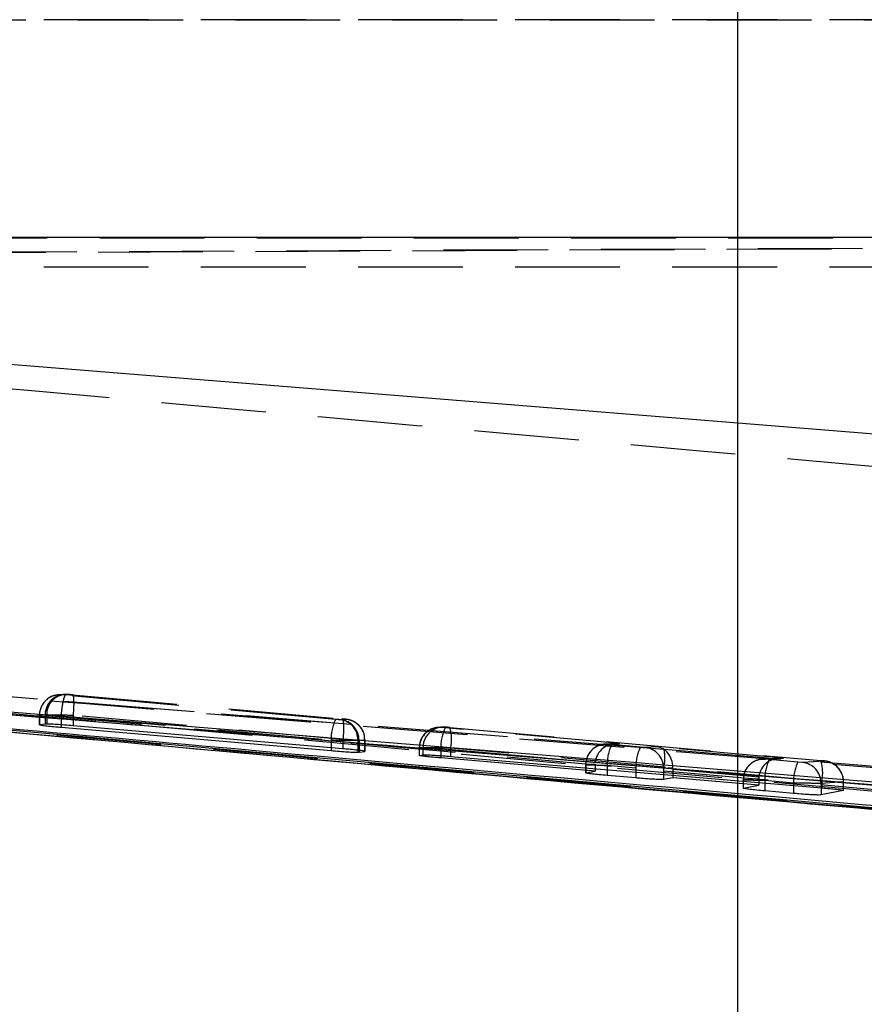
# Model space of a CAD drawing. Extents: x 31 to 406, y 23 to 283.
# Tile 13 of 30: x 177 to 188, y 145 to 156. Entities that reach past the tile are written whole.
import ezdxf

# ---------------------------------------------------------------- set-up
doc = ezdxf.new("R2010")
doc.units = 0
doc.linetypes.add('HIDDEN', pattern=[1.905, 1.27, -0.635])
doc.layers.get('0').update_dxf_attribs({"linetype": 'CONTINUOUS'})
doc.styles.add('SLDTEXTSTYLE0', font='TXT', dxfattribs={"width": 0.75})
doc.dimstyles.new('SLDDIMSTYLE0', dxfattribs={"dimtxt": 3.5, "dimasz": 3.302, "dimexe": 0, "dimexo": 0.0625, "dimgap": 0.875, "dimtad": 1, "dimdec": 0, "dimrnd": 1e-09, "dimzin": 12, "dimtxsty": 'SLDTEXTSTYLE0', "dimsah": 1, "dimcen": 0.09, "dimazin": 3, "dimtfac": 1, "dimtdec": 0, "dimtofl": 0, "dimtmove": 0, "dimatfit": 3, "dimtolj": 1, "dimtzin": 12})

# ---------------------------------------------------------------- blocks, each defined once
blk = doc.blocks.new('_D_3')
at = {"color": 179, "linetype": 'CONTINUOUS'}
for p, q in [((226.075, 155.441), (226.075, 108.887)), ((42.625, 151.437), (42.625, 108.887)), ((42.625, 109.887), (226.075, 109.887))]:
    blk.add_line(p, q, dxfattribs=at)
for points in [[(42.625, 109.887), (45.927, 109.379), (45.927, 110.395)], [(226.075, 109.887), (222.773, 110.395), (222.773, 109.379)]]:
    blk.add_solid(points, dxfattribs=at)
at = {"color": 179, "linetype": 'CONTINUOUS', "insert": (129.359, 114.399, 0.1), "char_height": 3.5, "attachment_point": 1, "style": 'SLDTEXTSTYLE0'}
blk.add_mtext('184', dxfattribs=at)
blk = doc.blocks.new('_D_7')
at = {"color": 179, "linetype": 'CONTINUOUS'}
for p, q in [((186.19, 173.991), (186.19, 190.788)), ((147.77, 173.991), (187.19, 173.991)), ((186.19, 138.891), (186.19, 173.991)), ((147.77, 138.891), (187.19, 138.891))]:
    blk.add_line(p, q, dxfattribs=at)
for points in [[(186.19, 173.991), (185.682, 170.689), (186.698, 170.689)], [(186.19, 138.891), (186.698, 142.193), (185.682, 142.193)]]:
    blk.add_solid(points, dxfattribs=at)
at = {"color": 179, "linetype": 'CONTINUOUS', "insert": (181.679, 182.772, 7.369), "char_height": 3.5, "attachment_point": 1, "rotation": 90, "style": 'SLDTEXTSTYLE0'}
blk.add_mtext('35', dxfattribs=at)

msp = doc.modelspace()

# ---------------------------------------------------------------- linework, layer by layer
at = {"color": 7, "linetype": 'HIDDEN'}
for p, q in [((166.762484, 156.441319), (211.544925, 156.441319)), ((213.334793, 156.441319), (166.762484, 156.441319)), ((165.476387, 153.574575), (219.044799, 153.810038)), ((167.00449, 153.574574), (211.948374, 153.772329)), ((168.927179, 153.797525), (193.674775, 153.797525)), ((213.334793, 153.441319), (167.026872, 153.441319)), ((172.327889, 148.637427), (185.294388, 147.598925)), ((172.6346, 148.616083), (185.294388, 147.598925)), ((178.021135, 148.262403), (177.952533, 148.257804)), ((177.990874, 148.257381), (178.059475, 148.26198)), ((181.310458, 147.960134), (178.038997, 148.252032)), ((178.059475, 148.26198), (178.062999, 148.261932)), ((178.120466, 148.25759), (181.391442, 147.965734)), ((177.718917, 148.008215), (177.718917, 147.894974)), ((177.789813, 148.012962), (177.721223, 148.008368)), ((177.721223, 148.008368), (177.721223, 147.896067)), ((177.723659, 148.030377), (177.722873, 148.008216)), ((177.789813, 148.012962), (177.789813, 147.904257)), ((177.809713, 148.01292), (177.809713, 147.904545)), ((177.985841, 148.003003), (177.985882, 148.003044)), ((177.985841, 148.003003), (177.985841, 147.894278)), ((177.985882, 148.003044), (181.257671, 147.711119)), ((178.129772, 148.008597), (178.12976, 148.008563)), ((178.12976, 148.008563), (178.12976, 147.883008)), ((181.401523, 147.716671), (178.129772, 148.008597)), ((181.37064, 147.955808), (181.368096, 147.955816)), ((181.439237, 147.960406), (181.37064, 147.955808)), ((182.602985, 147.86633), (182.558762, 147.863366)), ((182.597099, 147.862943), (182.641318, 147.865908)), ((182.641318, 147.865908), (182.697164, 147.861903)), ((182.558762, 147.863366), (182.548141, 147.862422)), ((182.597099, 147.862943), (182.558762, 147.863366)), ((182.640469, 147.858096), (182.597099, 147.862943)), ((184.75909, 147.669059), (182.640469, 147.858096)), ((182.697164, 147.861903), (187.196983, 147.460401)), ((181.257671, 147.711119), (181.257671, 147.616224)), ((181.401564, 147.716738), (181.401523, 147.716671)), ((181.401523, 147.716671), (181.401523, 147.603954)), ((181.582844, 147.706799), (181.582844, 147.586306)), ((181.597056, 147.70679), (181.665646, 147.711388)), ((181.597056, 147.70679), (181.597056, 147.584665)), ((181.665646, 147.711388), (181.665355, 147.723248)), ((181.665646, 147.711388), (181.665646, 147.572388)), ((181.668045, 147.573637), (181.668045, 147.711543)), ((184.576982, 147.65981), (184.566321, 147.65886)), ((184.715884, 147.669154), (184.576982, 147.65981)), ((184.615375, 147.659391), (184.75909, 147.669059)), ((184.658738, 147.654545), (184.615375, 147.659391)), ((185.005994, 147.623559), (184.658738, 147.654545)), ((185.205577, 147.629222), (185.061848, 147.619553)), ((186.743473, 147.492002), (185.205577, 147.629222)), ((182.325093, 147.613839), (182.325093, 147.523694)), ((182.37167, 147.61689), (182.327451, 147.613926)), ((182.327451, 147.613926), (182.327451, 147.524768)), ((182.37167, 147.61689), (182.37167, 147.531635)), ((182.587677, 147.609079), (184.45936, 147.442076)), ((182.587677, 147.609079), (182.587677, 147.521451)), ((187.206553, 147.211384), (182.706738, 147.612885)), ((182.706738, 147.612885), (182.706738, 147.512205)), ((185.061848, 147.619553), (185.005994, 147.623559)), ((185.294388, 147.598925), (202.392274, 146.214699)), ((184.343369, 147.410287), (184.343369, 147.312075)), ((184.458202, 147.417941), (184.34572, 147.410374)), ((184.34572, 147.410374), (184.34572, 147.313253)), ((184.458202, 147.417941), (184.458202, 147.36364)), ((184.605894, 147.405528), (184.953155, 147.374542)), ((184.605894, 147.405528), (184.605894, 147.351111)), ((186.475774, 147.476765), (186.486365, 147.477707)), ((186.700268, 147.492097), (186.486365, 147.477707)), ((186.486365, 147.477707), (186.524758, 147.477288)), ((186.524758, 147.477288), (186.743473, 147.492002)), ((186.56812, 147.472441), (186.524758, 147.477288)), ((186.915377, 147.441455), (186.56812, 147.472441)), ((186.97123, 147.437449), (186.915377, 147.441455)), ((187.240353, 147.455554), (186.97123, 147.437449)), ((187.196983, 147.460401), (187.240353, 147.455554)), ((184.953155, 147.374542), (184.953155, 147.321657)), ((185.288278, 147.370535), (185.400883, 147.378111)), ((185.288278, 147.370535), (185.288278, 147.29323)), ((185.400786, 147.358077), (186.443744, 147.265018)), ((185.400786, 147.358077), (185.400786, 147.283687)), ((186.252752, 147.228183), (186.252752, 147.125637)), ((186.442585, 147.240883), (186.255103, 147.228271)), ((186.255103, 147.228271), (186.255103, 147.126898)), ((186.442585, 147.240883), (186.442585, 147.195317)), ((186.515277, 147.223424), (186.862537, 147.192438)), ((186.515277, 147.223424), (186.515277, 147.189151)), ((186.862537, 147.192438), (186.862537, 147.159695)), ((187.197661, 147.188432), (187.466783, 147.206537)), ((187.197661, 147.188432), (187.197661, 147.131268)), ((187.206553, 147.211384), (187.206553, 147.130515)), ((187.466783, 147.206537), (187.466783, 147.098014)), ((187.469134, 147.099256), (187.469134, 147.206623))]:
    msp.add_line(p, q, dxfattribs=at)
at = {"color": 7, "linetype": 'CONTINUOUS'}
for p, q in [((204.952152, 153.800811), (171.041677, 153.800811)), ((171.202188, 152.760306), (204.627806, 150.073444)), ((197.338851, 146.030297), (171.571513, 148.34955)), ((201.535666, 146.0458), (173.044098, 148.365466)), ((177.789813, 147.904257), (177.721223, 147.896067)), ((177.721223, 147.896067), (177.722903, 147.894974)), ((177.809713, 147.904545), (177.789813, 147.904257)), ((181.401523, 147.603954), (178.12976, 147.883008)), ((177.985841, 147.865274), (181.257671, 147.58211)), ((181.582844, 147.561239), (181.597056, 147.56189)), ((181.597056, 147.56189), (181.665646, 147.572388)), ((182.326814, 147.523694), (182.327451, 147.524768)), ((182.327451, 147.524768), (182.37167, 147.531635)), ((182.706738, 147.512205), (187.206553, 147.130515)), ((184.458202, 147.333083), (182.587677, 147.493378)), ((182.329176, 147.364718), (193.924295, 146.32782)), ((184.345079, 147.312075), (184.34572, 147.313253)), ((184.34572, 147.313253), (184.458202, 147.333083)), ((184.458202, 147.36364), (184.458202, 147.333083)), ((184.953155, 147.250535), (184.605894, 147.280699)), ((185.400786, 147.283687), (185.400786, 147.252284)), ((185.400786, 147.252284), (185.288278, 147.231649)), ((186.442585, 147.162963), (185.400786, 147.252284)), ((186.255103, 147.126898), (186.442585, 147.162963)), ((186.442585, 147.195317), (186.442585, 147.162963)), ((186.254458, 147.125637), (186.255103, 147.126898)), ((186.862537, 147.063191), (186.515277, 147.093535)), ((187.466783, 147.098014), (187.197661, 147.044793))]:
    msp.add_line(p, q, dxfattribs=at)
at = {"color": 8, "linetype": 'CONTINUOUS'}
for p, q in [((177.985841, 147.894278), (177.985841, 147.865274)), ((181.257671, 147.616224), (181.257671, 147.58211)), ((181.582844, 147.586306), (181.582844, 147.561239)), ((181.597056, 147.584665), (181.597056, 147.56189)), ((182.587677, 147.521451), (182.587677, 147.493378)), ((184.605894, 147.351111), (184.605894, 147.280699)), ((184.953155, 147.321657), (184.953155, 147.250535)), ((185.288278, 147.29323), (185.288278, 147.231649)), ((186.515277, 147.189151), (186.515277, 147.093535)), ((186.862537, 147.159695), (186.862537, 147.063191)), ((187.197661, 147.131268), (187.197661, 147.044793))]:
    msp.add_line(p, q, dxfattribs=at)
at = {"color": 7, "linetype": 'CONTINUOUS', "flags": 128}
for points in [[(185.297025, 147.406236), (184.92545, 147.436346), (183.312857, 147.567012), (176.862435, 148.089486), (172.637583, 148.431449)], [(201.096596, 146.125707), (200.415524, 146.180903), (193.965258, 146.703695), (185.297025, 147.406236)]]:
    msp.add_lwpolyline(points, dxfattribs=at)
at = {"color": 7, "linetype": 'HIDDEN', "flags": 128}
msp.add_lwpolyline([(187.45994, 147.264593), (187.462488, 147.252598), (187.466783, 147.206537)], dxfattribs=at)
at = {"color": 7, "linetype": 'HIDDEN'}
for centre, radius, start, end in [((177.969749, 148.00975), 0.24853, 85.1239218, 180.3185736), ((178.038342, 148.014347), 0.248534, 85.1222535, 180.3191565), ((178.050567, 148.021255), 0.240998, 87.043022, 181.9817778), ((181.817584, 147.722529), 0.560029, 154.8953303, 181.1673933), ((181.338959, 147.713582), 0.243979, 358.4068931, 83.1411782), ((181.347518, 147.707343), 0.249538, 359.8729981, 84.6833812), ((181.416649, 147.712894), 0.248541, 23.4418161, 84.7854859), ((182.620197, 147.618277), 0.248531, 85.1249322, 180.319634), ((182.576273, 147.615192), 0.248825, 96.491741, 180.2914214), ((183.147538, 147.620494), 0.559977, 154.8932166, 181.1680403), ((182.217508, 147.718768), 0.500557, 347.7878797, 16.6156542), ((184.594551, 147.411632), 0.248834, 96.5142269, 180.2896436), ((185.164883, 147.417022), 0.559107, 154.8603524, 181.1779378), ((185.512236, 147.386023), 0.559199, 154.8634242, 181.1765063), ((185.038737, 147.371084), 0.249542, 359.8740034, 84.6861296), ((184.786004, 147.495604), 0.518777, 350.0803487, 11.4880641), ((186.503935, 147.229528), 0.248835, 96.4980632, 180.2894749), ((187.074266, 147.234918), 0.559107, 154.8603524, 181.1779378), ((187.421624, 147.203919), 0.559204, 154.8635338, 181.1763968), ((186.948121, 147.188981), 0.24954, 359.8738709, 84.6864754), ((186.717405, 147.317278), 0.500479, 347.7848051, 16.6170336), ((187.217455, 147.207532), 0.249077, 16.5338088, 84.7254507)]:
    msp.add_arc(centre, radius, start, end, dxfattribs=at)
for centre, major_axis, ratio, start_param, end_param in [((184.737479, 147.420043), (0.279135, -0.003045), 0.894894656, 1.503061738, 3.06546986), ((185.183966, 147.380205), (0.002729, 0.250174), 0.867056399, 4.713479, 6.195977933), ((182.625094, 147.609499), (0.3, -0.004339), 0.003232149, 3.016212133, 4.587388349), ((182.669315, 147.612464), (0.3, -0.004339), 0.003232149, 1.445777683, 3.016212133), ((184.643371, 147.405948), (0.3, -0.004339), 0.003232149, 3.01639342, 4.587189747), ((186.721863, 147.242985), (0.279135, -0.003045), 0.894894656, 1.503061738, 3.06546986), ((186.552753, 147.223844), (0.3, -0.004339), 0.003232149, 3.016393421, 4.587189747), ((186.690633, 147.240884), (0.000026, 0.250009), 0.992156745, 1.474217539, 1.570903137), ((186.900012, 147.192858), (0.3, -0.004339), 0.003232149, 4.587189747, 6.157986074)]:
    msp.add_ellipse(centre, major_axis=major_axis, ratio=ratio, start_param=start_param, end_param=end_param, dxfattribs=at)
for points, knots in [([(193.747448, 150.498043), (187.640265, 151.040652), (179.436653, 151.769524), (171.235091, 152.527498), (169.139186, 152.721198)], [0, 0, 0, 0, 0.7444504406, 1, 1, 1, 1]), ([(201.898204, 146.227597), (197.034619, 146.624231), (187.363465, 147.412931), (177.691706, 148.195826), (172.883836, 148.585007)], [0, 0, 0, 0, 0.502896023, 1, 1, 1, 1]), ([(197.380217, 146.238676), (191.418565, 146.768227), (182.829311, 147.53118), (174.241905, 148.313404), (171.614868, 148.5527)], [0, 0, 0, 0, 0.694082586, 1, 1, 1, 1]), ([(172.010114, 148.52981), (176.236298, 148.149463), (184.675837, 147.389925), (193.116729, 146.644448), (197.33076, 146.272277)], [0, 0, 0, 0, 0.500760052, 1, 1, 1, 1]), ([(171.456517, 148.354713), (173.196419, 148.191804), (176.820016, 147.852522), (180.444842, 147.531565), (182.329176, 147.364718)], [0, 0, 0, 0, 0.480158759, 1, 1, 1, 1]), ([(172.241444, 148.289747), (174.645608, 148.070802), (183.010459, 147.309024), (191.376977, 146.56603), (197.338851, 146.036582)], [0, 0, 0, 0, 0.287412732, 1, 1, 1, 1]), ([(177.941499, 148.25577), (177.925397, 148.253237), (177.880674, 148.246202), (177.832928, 148.225383), (177.811399, 148.201215), (177.809307, 148.198867)], [0, 0, 0, 0, 0.336837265, 0.935574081, 1, 1, 1, 1]), ([(177.985882, 148.003044), (177.988688, 148.031041), (177.994301, 148.087034), (178.006277, 148.161649), (178.019465, 148.219146), (178.030833, 148.247989), (178.036882, 148.250985), (178.038997, 148.252032)], [0, 0, 0, 0, 0.215873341, 0.431747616, 0.647620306, 0.876799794, 1, 1, 1, 1]), ([(178.051496, 148.262711), (178.050222, 148.262758), (178.044942, 148.262955), (178.034415, 148.263116), (178.024821, 148.262594), (178.020472, 148.262358)], [0, 0, 0, 0, 0.148028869, 0.613785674, 1, 1, 1, 1]), ([(178.12976, 148.256809), (178.118431, 148.25781), (178.097847, 148.25963), (178.071529, 148.261618), (178.058883, 148.262379), (178.052089, 148.262692), (178.051232, 148.26272), (178.051137, 148.262725), (178.049297, 148.262721), (178.048824, 148.262777), (178.048352, 148.262833)], [0, 0, 0, 0, 0.347262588, 0.630922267, 0.888219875, 0.919722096, 0.922987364, 0.923669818, 0.923773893, 1, 1, 1, 1]), ([(178.062999, 148.261933), (178.065813, 148.261793), (178.071438, 148.261512), (178.086014, 148.260466), (178.102916, 148.259125), (178.11473, 148.258092), (178.120466, 148.25759)], [0, 0, 0, 0, 0.252273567, 0.504406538, 0.759408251, 1, 1, 1, 1]), ([(178.120466, 148.25759), (178.122553, 148.256632), (178.128135, 148.254069), (178.134375, 148.224531), (178.137331, 148.167208), (178.136118, 148.092587), (178.131887, 148.036594), (178.129772, 148.008597)], [0, 0, 0, 0, 0.134310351, 0.359266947, 0.572845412, 0.786423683, 1, 1, 1, 1]), ([(177.721223, 148.008368), (177.72122, 148.008368), (177.71968, 148.008368), (177.721298, 148.008292), (177.722914, 148.008215)], [0, 0, 0, 0, 0.001614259, 1, 1, 1, 1]), ([(178.12976, 148.008563), (178.12974, 148.008563), (178.098692, 148.009048), (178.032821, 148.010122), (177.938806, 148.011474), (177.858913, 148.012434), (177.82242, 148.012915), (177.809721, 148.012915), (177.809713, 148.012915)], [0, 0, 0, 0, 0.0001513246, 0.2364767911, 0.4890248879, 0.7429662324, 0.9998492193, 1, 1, 1, 1]), ([(181.368096, 147.955816), (181.365634, 147.955925), (181.360611, 147.956148), (181.346495, 147.95714), (181.329123, 147.958504), (181.316676, 147.959591), (181.310458, 147.960134)], [0, 0, 0, 0, 0.24045559, 0.490819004, 0.745620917, 1, 1, 1, 1]), ([(181.391442, 147.965734), (181.39529, 147.962223), (181.402985, 147.9552), (181.40848, 147.897726), (181.408641, 147.815148), (181.403923, 147.749541), (181.401564, 147.716738)], [0, 0, 0, 0, 0.249999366, 0.500000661, 0.749999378, 1, 1, 1, 1]), ([(181.391442, 147.965734), (181.395712, 147.965347), (181.406064, 147.964407), (181.42062, 147.962973), (181.432589, 147.961664), (181.439723, 147.960714), (181.439399, 147.960509), (181.439237, 147.960406)], [0, 0, 0, 0, 0.152660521, 0.370161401, 0.5824313, 0.791155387, 1, 1, 1, 1]), ([(181.489752, 147.950502), (181.485994, 147.951785), (181.475222, 147.955461), (181.460061, 147.958124), (181.447433, 147.960028), (181.433953, 147.96167), (181.415918, 147.963553), (181.39821, 147.965162), (181.39206, 147.96572)], [0, 0, 0, 0, 0.105552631, 0.302537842, 0.404663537, 0.524188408, 0.834742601, 1, 1, 1, 1]), ([(181.664197, 147.711558), (181.66402, 147.734033), (181.663647, 147.781494), (181.633217, 147.843965), (181.593461, 147.892838), (181.551484, 147.924464), (181.516852, 147.942419), (181.496488, 147.948493), (181.489752, 147.950502)], [0, 0, 0, 0, 0.20940413, 0.442195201, 0.635737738, 0.799240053, 0.933591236, 1, 1, 1, 1]), ([(182.697771, 147.861896), (182.690598, 147.86252), (182.67568, 147.863818), (182.65349, 147.865513), (182.638619, 147.866441), (182.622204, 147.867115), (182.610061, 147.866619), (182.602985, 147.86633)], [0, 0, 0, 0, 0.199161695, 0.414182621, 0.661592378, 0.802795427, 1, 1, 1, 1]), ([(182.558762, 147.863366), (182.551476, 147.862687), (182.530458, 147.86073), (182.491204, 147.851019), (182.435234, 147.825284), (182.377293, 147.774187), (182.333181, 147.698957), (182.328648, 147.642291), (182.326438, 147.61467)], [0, 0, 0, 0, 0.05900249, 0.170213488, 0.322234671, 0.548888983, 0.780115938, 1, 1, 1, 1]), ([(181.257671, 147.711119), (181.25769, 147.711119), (181.291527, 147.71059), (181.361792, 147.709469), (181.459735, 147.7081), (181.53802, 147.707179), (181.572298, 147.706798), (181.582837, 147.706798), (181.582844, 147.706798)], [0, 0, 0, 0, 0.000145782, 0.248274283, 0.500988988, 0.754061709, 0.999855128, 1, 1, 1, 1]), ([(181.665646, 147.711388), (181.665648, 147.711388), (181.667221, 147.711585), (181.665616, 147.711564), (181.664014, 147.711543)], [0, 0, 0, 0, 0.001580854, 1, 1, 1, 1]), ([(184.576982, 147.65981), (184.569671, 147.659127), (184.548572, 147.657156), (184.509191, 147.647375), (184.453129, 147.621496), (184.39522, 147.570208), (184.351335, 147.49501), (184.346936, 147.438516), (184.3448, 147.411089)], [0, 0, 0, 0, 0.059219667, 0.170884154, 0.323356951, 0.550266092, 0.78166208, 1, 1, 1, 1]), ([(186.486365, 147.477707), (186.479053, 147.477024), (186.457954, 147.475051), (186.418573, 147.465273), (186.362512, 147.439392), (186.304602, 147.388105), (186.260718, 147.312906), (186.256318, 147.256412), (186.254183, 147.228985)], [0, 0, 0, 0, 0.059219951, 0.170883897, 0.323356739, 0.550265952, 0.781662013, 1, 1, 1, 1]), ([(187.467703, 147.205821), (187.468183, 147.208695), (187.473414, 147.240061), (187.45566, 147.295468), (187.4218, 147.35805), (187.37991, 147.400558), (187.338834, 147.427625), (187.302532, 147.443186), (187.274524, 147.450858), (187.256075, 147.454098), (187.24418, 147.455708), (187.231619, 147.457144), (187.214766, 147.458836), (187.202053, 147.45999), (187.197586, 147.460395)], [0, 0, 0, 0, 0.020420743, 0.222893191, 0.384949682, 0.521455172, 0.636035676, 0.728592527, 0.797819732, 0.839604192, 0.864799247, 0.909241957, 0.968108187, 1, 1, 1, 1])]:
    msp.add_open_spline(points, degree=3, knots=knots, dxfattribs=at)
at = {"color": 7, "linetype": 'CONTINUOUS'}
for points, knots in [([(170.315617, 148.455247), (172.078619, 148.292959), (179.956897, 147.567746), (187.834123, 146.869097), (193.948583, 146.326792)], [0, 0, 0, 0, 0.2237800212, 1, 1, 1, 1]), ([(173.044098, 148.367007), (177.787387, 147.983161), (187.284615, 147.214605), (196.781549, 146.439147), (201.535857, 146.052228), (201.536441, 146.05218)], [0, 0, 0, 0, 0.499408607, 0.999938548, 1, 1, 1, 1]), ([(172.219919, 148.312096), (172.235489, 148.310691), (172.786268, 148.261011), (175.477909, 148.018579), (183.792371, 147.273869), (191.572471, 146.587107), (197.211379, 146.089351)], [0, 0, 0, 0, 0.0018693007, 0.0661232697, 0.3231391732, 1, 1, 1, 1]), ([(177.725816, 147.893075), (177.736293, 147.891365), (177.757296, 147.887938), (177.827607, 147.88008), (177.907466, 147.872199), (177.963512, 147.867247), (177.985841, 147.865274)], [0, 0, 0, 0, 0.27127314, 0.543788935, 0.818241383, 1, 1, 1, 1]), ([(178.12976, 147.883008), (178.095132, 147.885872), (178.025871, 147.8916), (177.92888, 147.898512), (177.852323, 147.903159), (177.823193, 147.904107), (177.809713, 147.904545)], [0, 0, 0, 0, 0.259528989, 0.519100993, 0.777462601, 1, 1, 1, 1]), ([(181.257671, 147.58211), (181.292197, 147.579223), (181.361255, 147.573448), (181.457974, 147.56667), (181.538838, 147.562026), (181.568074, 147.561503), (181.582844, 147.561239)], [0, 0, 0, 0, 0.2493019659, 0.4986483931, 0.7467248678, 1, 1, 1, 1]), ([(181.664029, 147.573637), (181.664299, 147.574246), (181.664999, 147.575826), (181.627654, 147.581361), (181.560631, 147.589125), (181.48002, 147.597094), (181.423936, 147.601995), (181.401523, 147.603954)], [0, 0, 0, 0, 0.1453007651, 0.3768478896, 0.6095501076, 0.8439563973, 1, 1, 1, 1]), ([(182.587677, 147.493378), (182.554469, 147.496326), (182.488053, 147.502221), (182.405739, 147.510863), (182.345597, 147.518326), (182.332758, 147.521385), (182.326348, 147.522912)], [0, 0, 0, 0, 0.250258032, 0.50051572, 0.750619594, 1, 1, 1, 1]), ([(182.37167, 147.531635), (182.379141, 147.532007), (182.394084, 147.53275), (182.456282, 147.530153), (182.539834, 147.5251), (182.628094, 147.518711), (182.684178, 147.514071), (182.706738, 147.512205)], [0, 0, 0, 0, 0.213710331, 0.427421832, 0.641262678, 0.855702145, 1, 1, 1, 1]), ([(184.605894, 147.280699), (184.572683, 147.283696), (184.506258, 147.28969), (184.423946, 147.298579), (184.363826, 147.306333), (184.351009, 147.309592), (184.34461, 147.311219)], [0, 0, 0, 0, 0.250237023, 0.500485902, 0.750598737, 1, 1, 1, 1]), ([(185.288278, 147.231649), (185.280816, 147.231153), (185.265893, 147.230162), (185.203735, 147.2325), (185.12023, 147.237441), (185.031935, 147.243871), (184.975792, 147.24862), (184.953155, 147.250535)], [0, 0, 0, 0, 0.2136123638, 0.4272275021, 0.6409284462, 0.8552232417, 1, 1, 1, 1]), ([(186.515277, 147.093535), (186.482061, 147.096557), (186.415628, 147.102601), (186.333315, 147.111652), (186.273189, 147.119609), (186.260383, 147.12302), (186.253989, 147.124724)], [0, 0, 0, 0, 0.250223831, 0.500452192, 0.750577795, 1, 1, 1, 1]), ([(187.197661, 147.044793), (187.1902, 147.044228), (187.175278, 147.043097), (187.113131, 147.045268), (187.029639, 147.050101), (186.941341, 147.056497), (186.88519, 147.061267), (186.862537, 147.063191)], [0, 0, 0, 0, 0.213598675, 0.427199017, 0.640863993, 0.855114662, 1, 1, 1, 1]), ([(187.206553, 147.130515), (187.23971, 147.127584), (187.306021, 147.121724), (187.389161, 147.112868), (187.446168, 147.105368), (187.469584, 147.100873), (187.4678, 147.099539), (187.46742, 147.099256)], [0, 0, 0, 0, 0.234416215, 0.46882456, 0.703152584, 0.936866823, 1, 1, 1, 1])]:
    msp.add_open_spline(points, degree=3, knots=knots, dxfattribs=at)

# ---------------------------------------------------------------- dimensions: what is measured, and where the dimension line sits
at = {"color": 179, "linetype": 'CONTINUOUS'}
dim = msp.add_linear_dim(base=(186.190412, 173.991319), p1=(146.770073, 138.891319), p2=(146.770073, 173.991319), angle=90, dimstyle='SLDDIMSTYLE0', dxfattribs=at)
dim.commit()
dim.dimension.update_dxf_attribs({"geometry": '_D_7', "text_midpoint": (186.190412, 186.77987), "dimtype": 160})
dim = msp.add_linear_dim(base=(226.074698, 109.887354), p1=(42.625221, 152.437354), p2=(226.074698, 156.441319), dimstyle='SLDDIMSTYLE0', dxfattribs=at)
dim.commit()
dim.dimension.update_dxf_attribs({"geometry": '_D_3', "text_midpoint": (134.660521, 109.887354), "dimtype": 160})

doc.saveas('drawing.dxf')
